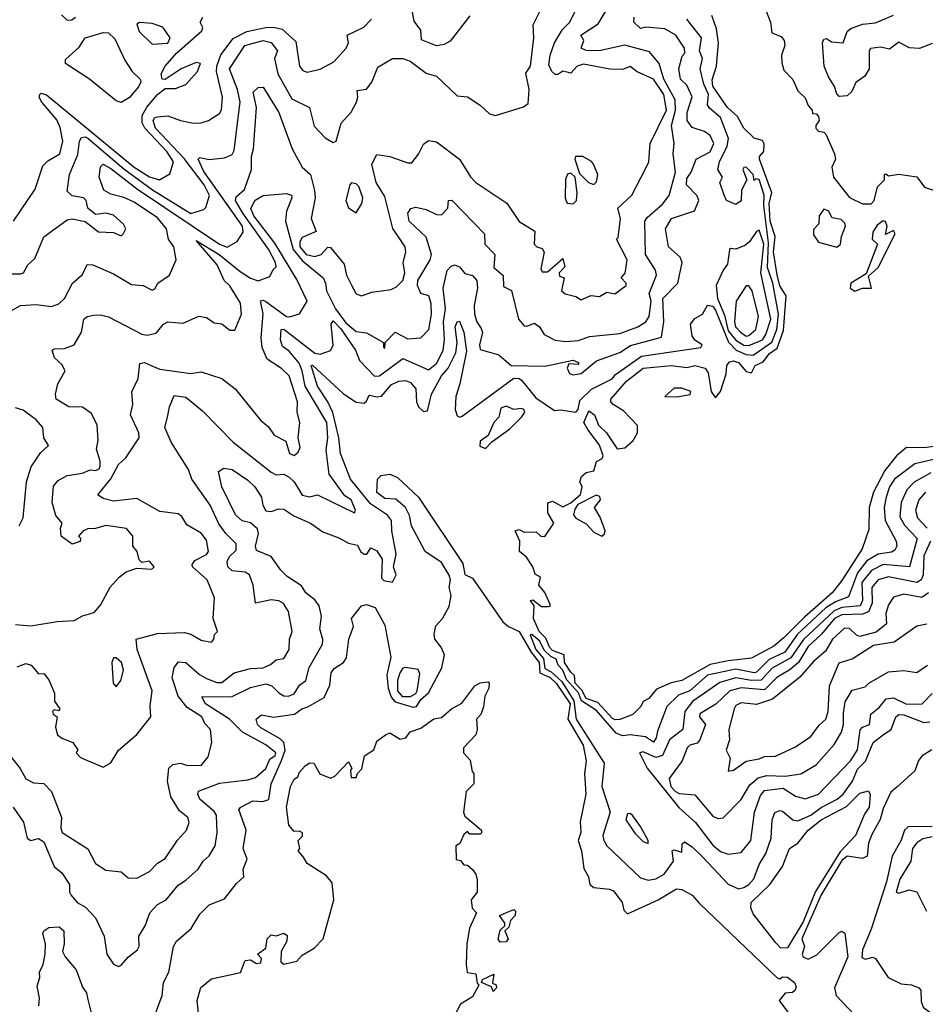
# Model space of a CAD drawing. Extents: x 1995148 to 2088947, y 769131 to 906009.
# Tile 94 of 256: x 2019462 to 2022968, y 799921 to 803735. Entities that reach past the tile are written whole.
import ezdxf

# ---------------------------------------------------------------- set-up
doc = ezdxf.new("R2010")
doc.units = 0

msp = doc.modelspace()

# ---------------------------------------------------------------- linework, layer by layer
at = {"layer": '0CON05XD'}
for points in [[(2019405.5, 802594.5), (2019465, 802627.5), (2019525, 802631.8), (2019585, 802624.1), (2019613.1, 802635), (2019635.6, 802655), (2019665.8, 802715), (2019705, 802747.5), (2019723.6, 802786.4), (2019745, 802786), (2019825, 802750.6), (2019895, 802708.9), (2019940, 802705), (2019975, 802687.5), (2019985, 802692.5), (2019996.2, 802715), (2020041.2, 802745), (2020067.5, 802805), (2020058.1, 802855), (2020037.3, 802885), (2020030, 802925), (2019995, 802967.1), (2019905, 803028.3), (2019865, 803046.8), (2019815, 803059.1), (2019788.1, 803075), (2019768.9, 803125), (2019774.6, 803165.4), (2019785, 803175.4), (2019815, 803159.2), (2019918.4, 803078.4), (2020235, 802865.4), (2020265, 802854.4), (2020304.4, 802875.6), (2020327.4, 802912.6), (2020323.8, 802935), (2020175, 803147.5), (2020152.9, 803195), (2020159.3, 803200.7), (2020195, 803192.9), (2020255, 803200.6), (2020285, 803212.9), (2020291.7, 803228.3), (2020309.4, 803365), (2020315.6, 803415.6), (2020304.7, 803465), (2020274.1, 803545), (2020333.2, 803635), (2020405, 803654.7), (2020435, 803646.5), (2020460, 803615), (2020448.7, 803585), (2020461.8, 803525), (2020515, 803428.6), (2020584, 803395), (2020602.5, 803322.5), (2020645, 803278), (2020675, 803260), (2020686.7, 803265), (2020705.8, 803334.2), (2020745, 803376.7), (2020765.6, 803415), (2020771.4, 803435), (2020768.8, 803461.2), (2020804.4, 803465.6), (2020825, 803492.5), (2020848.7, 803551.3), (2020905, 803584.2), (2020945, 803584.4), (2020974, 803575), (2021035, 803527.5), (2021075, 803516.2), (2021155, 803440), (2021195.8, 803435.8), (2021244.2, 803404.2), (2021280.5, 803370.5), (2021303.4, 803363.4), (2021412.9, 803397.1), (2021430, 803410), (2021434.2, 803465), (2021421.9, 803528.1), (2021439.4, 803555), (2021452.5, 803665), (2021450, 803715), (2021490, 803795)], [(2019445, 801392), (2019505, 801387.5), (2019606.4, 801403.6), (2019672.3, 801407.7), (2019705, 801426.2), (2019750.7, 801439.3), (2019775, 801467.5), (2019812.7, 801537.3), (2019846.7, 801575), (2019874.3, 801595.7), (2019915, 801610), (2019973, 801607), (2019982.5, 801615), (2019965, 801638), (2019935, 801632.5), (2019925, 801642.5), (2019916.2, 801675), (2019900, 801695), (2019900, 801735), (2019875, 801763.8), (2019795, 801776.2), (2019755, 801764), (2019725, 801763.3), (2019707.5, 801755), (2019690, 801735), (2019697, 801727), (2019696.4, 801713.6), (2019665, 801703.3), (2019622.5, 801735), (2019620, 801765), (2019626, 801785), (2019602, 801815), (2019587.5, 801865), (2019592.2, 801927.8), (2019610.2, 801949.8), (2019645, 801970), (2019705, 801978.2), (2019735, 801991.1), (2019755, 801988.9), (2019770, 801995), (2019774, 802005), (2019773.8, 802025), (2019758.8, 802071.2), (2019765.9, 802105.9), (2019761.4, 802165), (2019739.6, 802209.6), (2019705, 802234.5), (2019652.5, 802235), (2019603.3, 802265), (2019600, 802285), (2019610, 802325), (2019637.5, 802375), (2019625, 802398.8), (2019596.2, 802425), (2019587.5, 802455), (2019595, 802460), (2019635, 802460.8), (2019672.5, 802475), (2019701.2, 802525), (2019710, 802575), (2019722.5, 802585), (2019749.1, 802590.9), (2019775, 802591.9), (2019805, 802584.3), (2019935, 802517.5), (2019955, 802512.5), (2019989.7, 802520.3), (2020018.8, 802555), (2020035, 802564.2), (2020095, 802559.5), (2020155, 802586.9), (2020185, 802581.9), (2020215, 802560.6), (2020245, 802556.7), (2020275, 802532), (2020295, 802532), (2020320.6, 802595), (2020316.6, 802636.6), (2020275, 802703.8), (2020254, 802725), (2020225.7, 802785.8), (2020145, 802880), (2020233.8, 802825), (2020315, 802759.7), (2020355, 802733.8), (2020385, 802723.3), (2020430.3, 802739.7), (2020443.1, 802766.9), (2020455, 802777.5), (2020452.7, 802795), (2020425.6, 802845.6), (2020325.5, 802985), (2020297.5, 803035), (2020300.5, 803049.5), (2020332.1, 803077.9), (2020359.7, 803155), (2020359.1, 803205), (2020367.5, 803235), (2020378.2, 803395), (2020365.8, 803455), (2020385, 803472.5), (2020405, 803473.8), (2020465.7, 803375.7), (2020516.5, 803235), (2020555, 803164), (2020587.5, 803135), (2020602.9, 803072.9), (2020605.5, 803045), (2020590, 802965), (2020610, 802915), (2020555, 802890.9), (2020546.1, 802875), (2020546.6, 802855), (2020571.1, 802825), (2020605, 802817.2), (2020629.1, 802825), (2020655, 802854.2), (2020665, 802852), (2020718.3, 802788.3), (2020727.5, 802745), (2020746.4, 802706.4), (2020765, 802673.3), (2020785, 802666), (2020825, 802679.2), (2020900.5, 802689.5), (2020920.3, 802699.7), (2020945.5, 802725), (2020952.5, 802755), (2020945.8, 802795), (2020956.2, 802835), (2020953.8, 802855), (2020906.7, 802926.7), (2020875, 803050.8), (2020842.3, 803105), (2020824.5, 803175.5), (2020845, 803212.5), (2020895, 803204.6), (2020965, 803180), (2020980, 803180), (2021006.2, 803213.8), (2021025, 803253.3), (2021045, 803267.1), (2021075, 803262.5), (2021165, 803194.2), (2021206.7, 803126.7), (2021228, 803105), (2021348, 803025), (2021395, 802953.1), (2021455.6, 802915.6), (2021454, 802865), (2021463.3, 802855), (2021485, 802848.6), (2021491.8, 802835), (2021480, 802770), (2021485, 802758), (2021505, 802758.8), (2021565, 802810), (2021571.7, 802778.3), (2021550, 802755), (2021551.7, 802741.7), (2021570, 802735), (2021560, 802685), (2021573, 802673), (2021615, 802662.5), (2021635, 802650), (2021673.6, 802666.4), (2021707, 802663), (2021735, 802680), (2021766.4, 802673.6), (2021810, 802705), (2021810, 802715), (2021790, 802735), (2021806.4, 802753.6), (2021814.2, 802805), (2021772.5, 802885), (2021778.3, 802891.7), (2021787.3, 802965), (2021777.8, 803005), (2021832, 803055), (2021885, 803157.5), (2021897.1, 803185), (2021903.1, 803255), (2021965.8, 803385), (2021955.2, 803445), (2021915.2, 803505), (2021852.6, 803532.6), (2021825, 803554.3), (2021795, 803541.9), (2021746.8, 803543.2), (2021645, 803562.9), (2021620, 803555), (2021595, 803528.1), (2021565, 803536.2), (2021545, 803522.9), (2021535, 803523.3), (2021521.4, 803535), (2021510, 803560), (2021515, 803597.5), (2021531.8, 803645), (2021562.7, 803697.3), (2021591.8, 803725), (2021640, 803825)], [(2020099.4, 801360.6), (2020125, 801354.2), (2020165, 801331.2), (2020205, 801323.8), (2020213.8, 801335), (2020216.4, 801353.6), (2020227.5, 801365), (2020210.6, 801415), (2020215.6, 801495), (2020187.1, 801565), (2020131.1, 801615), (2020130, 801625), (2020139.5, 801640.5), (2020185, 801663.5), (2020192.2, 801675), (2020185, 801718.6), (2020165, 801745.8), (2020108.8, 801778.8), (2020090, 801810), (2020075, 801821.5), (2020005, 801830), (2019915, 801880.8), (2019825, 801870.6), (2019785, 801880.9), (2019763.8, 801895), (2019815, 801956.2), (2019845, 802011.5), (2019872.6, 802037.4), (2019924.6, 802115), (2019922.5, 802135), (2019891.4, 802205), (2019900, 802245), (2019896.2, 802293.8), (2019920, 802345), (2019927, 802403), (2019945, 802407.1), (2019973.9, 802393.9), (2020005, 802381.1), (2020125, 802364.4), (2020165, 802371.4), (2020245, 802345.8), (2020295.7, 802305), (2020393.6, 802183.6), (2020425, 802158.1), (2020447.5, 802125), (2020492.1, 802102.1), (2020506.4, 802055), (2020525, 802046.4), (2020540.1, 802059.9), (2020547.8, 802077.8), (2020540, 802115), (2020545.8, 802175), (2020536.7, 802215), (2020537.5, 802255), (2020504.5, 802355), (2020475, 802384.5), (2020420.3, 802420.3), (2020400, 802465), (2020397, 802503), (2020404.1, 802595.9), (2020394, 802646), (2020405, 802649.1), (2020415, 802643.6), (2020495, 802585.6), (2020506.6, 802583.4), (2020545, 802596), (2020574.2, 802645), (2020535, 802728.1), (2020449.3, 802869.3), (2020368.4, 802975), (2020356.6, 803003.4), (2020373.8, 803036.2), (2020405, 803054.2), (2020495, 803061.8), (2020514, 803055), (2020515.5, 803045.5), (2020495, 802993.8), (2020491.4, 802955), (2020520.1, 802845), (2020555, 802802.2), (2020637.3, 802735), (2020646.2, 802715), (2020649.3, 802685), (2020684.4, 802615), (2020725, 802561.2), (2020755, 802534.4), (2020765, 802527.8), (2020805, 802521.9), (2020870, 802485), (2020870, 802465), (2020875, 802462.5), (2020876.2, 802485), (2020915, 802524.4), (2020965, 802498.2), (2021015, 802502.5), (2021045.6, 802535), (2021056.7, 802595), (2021054.6, 802635), (2021045.4, 802665.4), (2021014.4, 802674.4), (2021002.5, 802705), (2021003.5, 802725), (2021051.6, 802805), (2021056, 802825), (2021035, 802892.1), (2020970, 802955), (2020964.3, 802985.7), (2020976.2, 803003.8), (2020995, 803008.8), (2021035, 802999.4), (2021075, 802980.8), (2021095, 802979.1), (2021119.5, 803005), (2021122.5, 803035), (2021135, 803036), (2021261.9, 802905), (2021262.5, 802865), (2021300.9, 802825), (2021297.1, 802775), (2021334.2, 802744.2), (2021335, 802701.2), (2021365.9, 802685.9), (2021392.9, 802575), (2021415, 802549.2), (2021425, 802547.5), (2021455, 802560), (2021474.4, 802545), (2021492, 802515), (2021535, 802493.3), (2021575, 802489.1), (2021625, 802491.8), (2021667.9, 802507.9), (2021785, 802520), (2021855.4, 802545), (2021885.4, 802564.6), (2021898.7, 802585), (2021907, 802645), (2021899.1, 802675), (2021926.6, 802745), (2021923.1, 802765), (2021884.6, 802825), (2021882.7, 802955), (2021891.2, 802968.8), (2021950.1, 803019.9), (2021976.1, 803053.9), (2022000.3, 803145), (2021992.3, 803215), (2021996.2, 803255), (2021984.8, 803325), (2022001.3, 803385), (2021999.8, 803425), (2021955.2, 803505), (2021938, 803565), (2021900.5, 803610.5), (2021805, 803637.1), (2021705, 803614.7), (2021655, 803615.7), (2021636.2, 803625), (2021646, 803655), (2021634.4, 803675), (2021700.8, 803719.2), (2021749.9, 803800.1)], [(2019623.6, 803753.6), (2019645, 803733.3), (2019664, 803734), (2019678, 803745)], [(2021205, 803750), (2021128.1, 803651.9), (2021105, 803638.9), (2021075, 803634.4), (2021017.3, 803657.3), (2021014.3, 803695), (2020989.6, 803729.6), (2020978.7, 803785)], [(2021767.3, 801022.7), (2021755, 801029.2), (2021700.6, 801090.6), (2021654.6, 801105), (2021638.3, 801138.3), (2021611.7, 801165), (2021610.2, 801195), (2021595, 801207.2), (2021570.5, 801245), (2021569.7, 801275), (2021525, 801291.5), (2021513, 801305), (2021499.4, 801339.4), (2021473.5, 801365), (2021451, 801415), (2021454.1, 801464.1), (2021440, 801485), (2021448.3, 801488.3), (2021482.3, 801462.3), (2021508.3, 801461.7), (2021515, 801463.3), (2021515, 801470), (2021495, 801516), (2021472, 801545), (2021478, 801575), (2021457.7, 801587.7), (2021448.6, 801615), (2021423.3, 801653.3), (2021396.7, 801675), (2021397.5, 801715), (2021380, 801755), (2021395, 801760), (2021415, 801750), (2021461.7, 801751.7), (2021480, 801735), (2021495, 801733.3), (2021530, 801785), (2021506.2, 801825), (2021507, 801863), (2021525, 801870), (2021565, 801847.5), (2021596.2, 801863.8), (2021633.6, 801896.4), (2021640, 801925), (2021630, 801945), (2021636.7, 801965), (2021655, 801981.2), (2021685, 801987.5), (2021695, 802023.3), (2021716.7, 802035), (2021721.2, 802045), (2021706.8, 802086.8), (2021662, 802148), (2021646, 802175), (2021665, 802220), (2021687.5, 802205), (2021703.3, 802165), (2021734.1, 802134.1), (2021775, 802072.5), (2021805, 802077.1), (2021836.9, 802105), (2021854, 802135), (2021853.6, 802163.6), (2021799.5, 802219.5), (2021760, 802245), (2021750, 802255), (2021750, 802265), (2021811.1, 802335), (2021875.7, 802385.7), (2021985, 802395.6), (2022045, 802388), (2022075, 802395.6), (2022115, 802385.8), (2022127.6, 802367.6), (2022138.6, 802295), (2022155, 802270), (2022175.3, 802294.7), (2022196.6, 802363.4), (2022199.2, 802395), (2022210.2, 802409.8), (2022225, 802413.5), (2022245, 802406.7), (2022275, 802372), (2022295, 802367.5), (2022309.5, 802395), (2022339.7, 802410.3), (2022365, 802441.5), (2022395, 802463.3), (2022418.8, 802531.2), (2022428.8, 802665), (2022404.5, 802704.5), (2022393.8, 802746.2), (2022380, 802835), (2022386, 802895), (2022366.7, 802955), (2022363.7, 803025), (2022373.2, 803065), (2022326.1, 803195), (2022326.5, 803205), (2022343.2, 803225), (2022344.6, 803254.6), (2022337.3, 803267.3), (2022305, 803275.8), (2022265.7, 803315), (2022240.7, 803360.7), (2022201.5, 803395), (2022145, 803478.1), (2022142.5, 803502.5), (2022159.2, 803555), (2022167.1, 803645), (2022160, 803700), (2022141.7, 803751.7)], [(2022348.8, 803775), (2022368.8, 803725), (2022373.8, 803683.8), (2022410.2, 803670.2), (2022420.9, 803655), (2022423.9, 803635), (2022411.8, 803598.3), (2022412.3, 803567.7), (2022420, 803540), (2022455, 803504), (2022475, 803459.2), (2022502.9, 803432.9), (2022515, 803402.5), (2022530, 803385), (2022531.7, 803371.7), (2022545, 803370), (2022555, 803360), (2022556.7, 803345), (2022544.2, 803325.8), (2022544.3, 803315), (2022555, 803302.9), (2022575, 803300), (2022582.3, 803292.3), (2022616.7, 803215), (2022620, 803195), (2022606.2, 803163.8), (2022612.5, 803125), (2022675, 803046.7), (2022725, 803022), (2022758.3, 803021.7), (2022770, 803035), (2022782.3, 803087.7), (2022810, 803115), (2022810, 803135), (2022815, 803137.5), (2022825, 803130), (2022865, 803136.7), (2022935, 803126.7), (2022965, 803085.8), (2023015, 803070)], [(2022995, 803643.3), (2022945, 803623.8), (2022905, 803626.2), (2022865, 803647.5), (2022829.3, 803620.7), (2022795, 803629.2), (2022756.2, 803623.8), (2022750, 803615), (2022750, 803545), (2022733.9, 803516.1), (2022698.8, 803491.2), (2022683.6, 803456.4), (2022665, 803440), (2022635, 803437.5), (2022625, 803447.5), (2022615.9, 803475.9), (2022593.2, 803513.2), (2022576.7, 803555), (2022570, 803645), (2022575, 803660), (2022585, 803662.5), (2022605, 803648.8), (2022650, 803645), (2022665, 803690), (2022679.3, 803700.7), (2022725, 803717.5), (2022775, 803722.5), (2022845, 803753.3)], [(2019405, 802750.5), (2019465, 802750), (2019477.1, 802755), (2019493.1, 802785), (2019520.6, 802809.4), (2019555.4, 802894.6), (2019645, 802960), (2019665, 802964.3), (2019715, 802953.1), (2019766.7, 802913.3), (2019825, 802911.2), (2019855, 802897.5), (2019863.6, 802906.4), (2019872.5, 802925), (2019863.3, 802943.3), (2019825, 802977.5), (2019795, 802985.6), (2019755, 802980), (2019726.2, 803005), (2019718.8, 803035), (2019708.9, 803045), (2019665, 803053.1), (2019645, 803070.8), (2019654.7, 803135), (2019686.5, 803213.5), (2019693.2, 803265), (2019700.8, 803279.2), (2019715, 803281.4), (2019725, 803276), (2019865, 803157.4), (2019976.4, 803076.4), (2020125, 802983.8), (2020175, 803000), (2020181.9, 803008.1), (2020196.5, 803053.5), (2020175.6, 803095), (2020098, 803198), (2019988, 803315), (2019978.6, 803345), (2019985, 803355.8), (2019995, 803359.2), (2020035, 803363.1), (2020085, 803344.2), (2020134.2, 803334.2), (2020165, 803335.8), (2020192.5, 803345), (2020235, 803371.5), (2020243.7, 803386.3), (2020247.5, 803435), (2020224.4, 803534.4), (2020225.2, 803555), (2020241, 803599), (2020287.9, 803662.1), (2020340.7, 803689.3), (2020415, 803704.4), (2020445, 803706.2), (2020478.5, 803698.5), (2020530.5, 803650.5), (2020545.7, 803555.7), (2020557.7, 803537.7), (2020575, 803532.5), (2020625, 803544), (2020678.3, 803571.7), (2020725.4, 803624.6), (2020734.2, 803645), (2020730, 803675), (2020794.3, 803705.7), (2020823.3, 803736.7)], [(2019437.1, 800685), (2019476.5, 800626.5), (2019490.8, 800565), (2019505, 800556), (2019535, 800563.8), (2019555, 800550), (2019595.4, 800455), (2019625, 800430), (2019654.3, 800385), (2019654.4, 800355), (2019660, 800345), (2019684.2, 800315), (2019717.1, 800297.1), (2019755, 800256.2), (2019789.1, 800185), (2019799.2, 800115), (2019825, 800076.7), (2019845, 800067.5), (2019855, 800072.5), (2019883.3, 800105), (2019918.5, 800131.5), (2019924.5, 800145), (2019922.9, 800185), (2019948.1, 800225), (2019965.5, 800275), (2019995, 800307.5), (2020029.2, 800325), (2020075, 800382.5), (2020105, 800401.4), (2020152.5, 800445), (2020172, 800475), (2020195, 800496), (2020218.5, 800535), (2020226.7, 800585), (2020223.3, 800653.3), (2020215, 800667.5), (2020159.1, 800715), (2020151.1, 800735), (2020153.8, 800746.2), (2020235, 800777.5), (2020345, 800790.6), (2020375, 800799.5), (2020415, 800834.6), (2020429.9, 800870.1), (2020450.3, 800885), (2020452.9, 800895), (2020415, 800925.8), (2020325, 800974.6), (2020274.6, 801025), (2020180.6, 801085), (2020167.5, 801112.5), (2020285, 801113.3), (2020355, 801147.7), (2020415, 801161.8), (2020437.5, 801155), (2020465, 801126.9), (2020485, 801115.6), (2020502.5, 801115), (2020523.9, 801123.9), (2020545, 801156.9), (2020569.2, 801175), (2020582.7, 801225), (2020634.5, 801315.5), (2020635.6, 801334.4), (2020623.8, 801375), (2020630.9, 801425), (2020620.7, 801465), (2020605, 801487.8), (2020569.4, 801515), (2020552.4, 801542.4), (2020497.8, 801577.8), (2020472.4, 801602.4), (2020435.6, 801655.6), (2020378.6, 801678.6), (2020374.4, 801695.6), (2020386.4, 801745), (2020383.1, 801763.1), (2020355.8, 801785.8), (2020323.3, 801793.3), (2020297, 801817), (2020244.1, 801925.9), (2020232, 801985), (2020252.5, 801997.5), (2020285, 801992), (2020345, 801951.4), (2020371.9, 801925), (2020397.5, 801885), (2020402.5, 801855), (2020415, 801832.5), (2020435, 801830), (2020465, 801840), (2020485, 801838.6), (2020522.6, 801812.6), (2020587.1, 801785), (2020635, 801751.8), (2020697.3, 801727.3), (2020735, 801707.5), (2020769.7, 801699.7), (2020781.9, 801675), (2020795, 801664.4), (2020806.2, 801665), (2020820.7, 801689.3), (2020845, 801677.1), (2020864.6, 801645), (2020862, 801572), (2020872.1, 801562.1), (2020905, 801556.2), (2020919.5, 801585), (2020908.5, 801615), (2020919.1, 801665), (2020902.3, 801755), (2020900.9, 801795), (2020885.9, 801815.9), (2020819.8, 801859.8), (2020742.9, 801955), (2020703.8, 802055), (2020697.5, 802115), (2020673.9, 802213.9), (2020655.4, 802255.4), (2020614.3, 802315), (2020590, 802395), (2020595, 802396.2), (2020715, 802285.4), (2020765, 802253.8), (2020795, 802250), (2020805, 802257.5), (2020815, 802280), (2020846.1, 802273.9), (2020863, 802277), (2020901.7, 802321.7), (2020930, 802335), (2020955, 802336.9), (2020975, 802330), (2020995.5, 802305), (2020998.5, 802255), (2021006, 802236), (2021025, 802217.8), (2021040.4, 802219.6), (2021056.2, 802285), (2021095.4, 802355), (2021120.3, 802385), (2021150, 802445), (2021155.4, 802484.6), (2021148.2, 802545), (2021155, 802564.3), (2021165, 802567.3), (2021180.9, 802525), (2021191.3, 802451.3), (2021165.9, 802325), (2021150, 802275), (2021147.4, 802225), (2021155, 802200), (2021165, 802195.6), (2021175, 802199.4), (2021375, 802346.1), (2021395, 802345.3), (2021405, 802338.5), (2021460, 802270), (2021531.7, 802221.7), (2021555, 802223.8), (2021615, 802214.2), (2021624.5, 802225), (2021630.1, 802259.9), (2021675, 802304.2), (2021755, 802344.4), (2021768.8, 802361.2), (2021868.9, 802431.1), (2022098.8, 802465), (2022104.2, 802475), (2022075, 802493.5), (2022065, 802510), (2022058.6, 802555), (2022075, 802577.5), (2022105, 802594.2), (2022125, 802628.6), (2022145, 802625.4), (2022155, 802610.4), (2022205.5, 802485.5), (2022235.1, 802455.1), (2022275, 802437.6), (2022301.2, 802435), (2022374.1, 802485.9), (2022393.6, 802535), (2022399.2, 802595), (2022377.4, 802715), (2022357.1, 802775), (2022360.3, 802870.3), (2022342.7, 803015), (2022344.3, 803055.7), (2022325, 803115.6), (2022311.7, 803118.3), (2022305, 803112.5), (2022301.5, 803135), (2022275, 803163.6), (2022265, 803162.9), (2022261.3, 803155), (2022277.1, 803115), (2022256.7, 803075), (2022255, 803033.8), (2022235, 803018.8), (2022198.8, 803035), (2022189.2, 803055), (2022172.5, 803105), (2022182.5, 803125), (2022164.3, 803155), (2022171.2, 803185), (2022201.1, 803245), (2022205.4, 803275), (2022175, 803356.7), (2022132, 803392), (2022125.3, 803405), (2022128.4, 803445), (2022110.2, 803485), (2022095.8, 803545), (2022105.6, 803584.4), (2022094.1, 803615), (2022100.9, 803665), (2022045, 803737.8)], [(2019547.1, 803415), (2019537.1, 803435), (2019540, 803445), (2019545, 803450), (2019565, 803443.6), (2019905, 803163.5), (2019965, 803126.2), (2020002.5, 803115), (2020042.5, 803137.5), (2020056.9, 803185), (2020031.2, 803225), (2019946.8, 803315), (2019935.8, 803335), (2019936.6, 803363.4), (2019953.5, 803396.5), (2019995, 803445.5), (2020025, 803468), (2020065, 803468.6), (2020105, 803484), (2020150, 803535), (2020161.2, 803565), (2020145, 803569.4), (2020087.1, 803545), (2020025, 803503.8), (2020013.3, 803505), (2020009.2, 803525), (2020024.6, 803555), (2020068.4, 803605), (2020167.6, 803692.4), (2020170.6, 803705), (2020160.8, 803725), (2020171.4, 803745)], [(2019975, 803640), (2020035, 803644), (2020043.8, 803665), (2020016.5, 803706.5), (2019975, 803720), (2019926.1, 803723.9), (2019915, 803717.5), (2019925, 803688.8), (2019975, 803640)], [(2021249, 802539), (2021253.4, 802523.4), (2021242.2, 802475), (2021245, 802458), (2021316.8, 802436.8), (2021365, 802396), (2021495, 802392.5), (2021605, 802416.2), (2021625, 802407.5), (2021625, 802400), (2021588.3, 802401.7), (2021581.2, 802385), (2021590, 802365), (2021605, 802360), (2021635, 802364), (2021695, 802413.1), (2021785, 802446.5), (2021826.9, 802473.1), (2021946.7, 802505), (2021955.6, 802565), (2021952.3, 802655), (2022010, 802715), (2022026.9, 802795), (2022018.9, 802815), (2021974, 802855), (2021962.2, 802925), (2021985, 802965.5), (2022074.3, 802995), (2022091.5, 803035), (2022085, 803052.5), (2022043.8, 803095), (2022045, 803120), (2022061.5, 803145), (2022080.6, 803195), (2022135, 803223.5), (2022149.6, 803255), (2022135, 803286.9), (2022112.6, 803302.6), (2022065, 803317.5), (2022046.1, 803345), (2022046.2, 803376.2), (2022065.9, 803435.9), (2022045, 803480.9), (2022020, 803505), (2022014.1, 803545), (2022026.6, 803593.4), (2022036.4, 803605), (2022035.4, 803625), (2022002.5, 803675), (2021959.9, 803699.9), (2021885, 803706.2), (2021865, 803700.6), (2021840, 803725), (2021841.4, 803745)], [(2019855, 803414.8), (2019835, 803420.5), (2019732.6, 803505), (2019638.9, 803565), (2019639.1, 803580.9), (2019691.5, 803628.5), (2019715.2, 803664.8), (2019785, 803685.6), (2019805, 803684.4), (2019830.4, 803660.4), (2019868.8, 803578.8), (2019897.1, 803535), (2019928.1, 803505), (2019930.9, 803495), (2019921.6, 803475), (2019886.6, 803433.4), (2019855, 803414.8)], [(2019438, 802955), (2019521.2, 803078.8), (2019550.9, 803169.1), (2019571.2, 803188.8), (2019616.9, 803215), (2019628.5, 803265), (2019618.1, 803318.1), (2019605, 803347.1), (2019547.1, 803415)], [(2021685, 803096.2), (2021695, 803106.7), (2021700.5, 803135), (2021683.3, 803175), (2021675, 803186.2), (2021642.5, 803205), (2021614.2, 803205.8), (2021611.2, 803195), (2021629.3, 803139.3), (2021664.2, 803104.2), (2021685, 803096.2)], [(2021605, 803021.8), (2021617.3, 803035), (2021619.5, 803065), (2021612, 803125), (2021595, 803141.2), (2021583.2, 803136.8), (2021575, 803117.5), (2021573.8, 803043.8), (2021581.2, 803025), (2021605, 803021.8)], [(2020765, 802987.5), (2020786.6, 803023.4), (2020790.6, 803045), (2020775, 803088.8), (2020765, 803098.8), (2020747, 803103), (2020740, 803095), (2020724.2, 803035), (2020735, 803006.7), (2020765, 802987.5)], [(2022625, 802854), (2022640, 802865), (2022643.3, 802895), (2022658.8, 802935), (2022656.4, 802946.4), (2022641.7, 802961.7), (2022607, 802967), (2022592.5, 802995), (2022575, 803001.4), (2022557.5, 802975), (2022556.2, 802943.8), (2022535, 802922.5), (2022535, 802901.2), (2022555, 802873.2), (2022625, 802854)], [(2022695, 802684.1), (2022725, 802694.6), (2022760, 802695), (2022748.3, 802741.7), (2022785.4, 802775), (2022850.8, 802905), (2022845, 802918.8), (2022813.3, 802903.3), (2022820, 802935), (2022813.9, 802953.9), (2022804.3, 802955.7), (2022781.1, 802938.9), (2022765, 802912.5), (2022762, 802885), (2022782.5, 802865), (2022738.8, 802751.2), (2022679.6, 802715), (2022676.8, 802695), (2022695, 802684.1)], [(2022285, 802472.4), (2022337.9, 802495), (2022351, 802515), (2022370.5, 802575), (2022331, 802755), (2022342.5, 802865), (2022325, 802920), (2022314.3, 802915), (2022287.7, 802875), (2022269.7, 802860.3), (2022235, 802845.8), (2022215, 802849.4), (2022209.2, 802845), (2022202.1, 802787.9), (2022184.9, 802765.1), (2022157.7, 802705), (2022163, 802655), (2022190.4, 802590.4), (2022205, 802530.2), (2022235, 802493.5), (2022265, 802474.9), (2022285, 802472.4)], [(2019425, 800883.3), (2019463.8, 800833.8), (2019485, 800794.4), (2019515, 800779.2), (2019555, 800776.2), (2019585.3, 800745.3), (2019624.3, 800645), (2019621.5, 800605), (2019626.8, 800586.8), (2019725, 800523.3), (2019755, 800466.2), (2019795, 800440), (2019855, 800434), (2019881.4, 800411.4), (2019915, 800410), (2019965, 800435.8), (2019995, 800468), (2020025, 800486.2), (2020072.8, 800557.2), (2020108.1, 800595), (2020117.5, 800625), (2020112.9, 800645), (2020080.5, 800670.5), (2020047.3, 800725), (2020034.5, 800785), (2020038.6, 800835), (2020055, 800849.2), (2020085, 800854.4), (2020107.1, 800847.1), (2020165, 800845.6), (2020191.1, 800878.9), (2020205.8, 800935), (2020200.8, 800985), (2020179.1, 801009.1), (2020167.3, 801035), (2020110.7, 801070.7), (2020074.8, 801114.8), (2020052.1, 801185), (2020060.3, 801225), (2020077.1, 801247.1), (2020105.3, 801245.3), (2020158, 801198), (2020185, 801182.8), (2020225, 801167.3), (2020245, 801167.3), (2020292.5, 801205), (2020355, 801221.8), (2020405, 801223.9), (2020433.4, 801236.6), (2020455, 801255.6), (2020485, 801260.8), (2020504.5, 801295.5), (2020506.4, 801335), (2020516.2, 801365), (2020502.6, 801442.6), (2020483.6, 801473.6), (2020465, 801484.4), (2020435, 801487.3), (2020374.6, 801474.6), (2020366.2, 801545), (2020351.3, 801585), (2020335, 801595.3), (2020285, 801600.5), (2020267.1, 801615), (2020265, 801636.7), (2020274.4, 801655), (2020299.7, 801680.3), (2020300.2, 801705), (2020259.5, 801745), (2020232.3, 801782.3), (2020198.9, 801855), (2020128.2, 801955), (2020115, 801992.5), (2020048.8, 802098.8), (2020024.2, 802155.8), (2020034.2, 802195.8), (2020042, 802235), (2020060.5, 802279.5), (2020105, 802272.9), (2020169.9, 802219.9), (2020288.5, 802098.5), (2020435, 801981.9), (2020455, 801972.5), (2020485, 801974.2), (2020505, 801963.1), (2020524.7, 801944.7), (2020555, 801893.6), (2020585, 801886.7), (2020615, 801894.2), (2020757.5, 801825), (2020762, 801835), (2020745.7, 801875), (2020720, 801890), (2020660, 801975), (2020647.9, 802067.9), (2020654.2, 802115), (2020650.7, 802175), (2020566.6, 802315), (2020555.2, 802375), (2020543.2, 802405), (2020505, 802450.7), (2020478.8, 802468.8), (2020471.3, 802495), (2020474.5, 802535), (2020485, 802536.2), (2020605, 802443.8), (2020625, 802438.8), (2020665, 802454), (2020675, 802472.5), (2020668.2, 802555), (2020675, 802568.5), (2020705, 802537.1), (2020761.5, 802455), (2020776.9, 802415), (2020835, 802354.3), (2020855, 802355.9), (2020945, 802422.5), (2021045, 802378.5), (2021076.6, 802405), (2021101.1, 802455), (2021106.2, 802495), (2021102.8, 802565), (2021110.2, 802615), (2021101.4, 802695), (2021117, 802763), (2021130.6, 802779.4), (2021145, 802785.3), (2021165, 802777.3), (2021185, 802751.5), (2021215, 802744.4), (2021231.2, 802725), (2021234.7, 802695.3), (2021221.9, 802628.1), (2021222.7, 802595), (2021232.1, 802565), (2021249, 802539)], [(2022275, 802509.4), (2022285, 802511.1), (2022312, 802535), (2022322.2, 802585), (2022297.5, 802685), (2022285, 802703.8), (2022275, 802704), (2022235.8, 802645), (2022229.1, 802565), (2022233.4, 802545), (2022251.8, 802525), (2022275, 802509.4)], [(2022005, 802273.8), (2022057, 802283), (2022060, 802295), (2022025, 802307.5), (2021995, 802307.5), (2021960, 802275), (2022005, 802273.8)], [(2019459.2, 801775), (2019475.5, 801805), (2019488.1, 801945), (2019506.6, 802003.4), (2019543, 802057), (2019573.3, 802085), (2019555.9, 802115.9), (2019551.2, 802155), (2019526, 802185), (2019475, 802222), (2019445, 802231.2)], [(2021265, 802073.8), (2021289.7, 802100.3), (2021359.7, 802150.3), (2021404.2, 802195), (2021417.5, 802215), (2021413.3, 802225), (2021405, 802229.2), (2021374.5, 802224.5), (2021345, 802238), (2021325, 802230), (2021316.2, 802195), (2021297.5, 802175), (2021275.7, 802124.3), (2021245, 802102.5), (2021243.3, 802083.3), (2021265, 802073.8)], [(2023035, 802087.1), (2022965, 802076.7), (2022895, 802077.8), (2022856.2, 802045), (2022810.9, 801989.1), (2022767.4, 801905), (2022750.8, 801845), (2022749.3, 801760.7), (2022722.9, 801685), (2022645, 801562.7), (2022607.2, 801515), (2022499.7, 801420.3), (2022421.7, 801341.7), (2022381.3, 801308.7), (2022295, 801261.6), (2022205, 801251.7), (2022135, 801236.7), (2022025, 801175.3), (2021984.2, 801165.8), (2021927.8, 801142.2), (2021897.5, 801105), (2021875.8, 801094.2), (2021866.2, 801075), (2021835, 801044), (2021785, 801024.6), (2021767.3, 801022.7)], [(2023055, 802044.8), (2022927.5, 802015), (2022848.8, 801955), (2022829.3, 801925), (2022815.9, 801885), (2022808.4, 801845), (2022812.2, 801795), (2022855.5, 801715), (2022857.3, 801695), (2022849.8, 801680.2), (2022837.1, 801672.9), (2022785, 801664.8), (2022741.6, 801638.4), (2022705, 801592.3), (2022671.1, 801498.9), (2022620.3, 801479.7), (2022583.1, 801456.9), (2022473, 801355), (2022424.3, 801285), (2022363.3, 801256.7), (2022315, 801208.1), (2022305, 801205.3), (2022235, 801218.6), (2022125.3, 801195.3), (2022056.8, 801135), (2022012, 801118), (2021967.5, 801075), (2021930.6, 800979.4), (2021926.4, 800953.6), (2021915, 800935.7), (2021885, 800956.7), (2021825, 800964.7), (2021795, 800960.9), (2021770.8, 800970.8), (2021695, 801058.7), (2021636.4, 801096.4), (2021625, 801127.1), (2021578.5, 801178.5), (2021565.1, 801215), (2021546.6, 801235), (2021538.3, 801258.3), (2021517.7, 801267.7), (2021492.5, 801292.5), (2021475, 801328), (2021445, 801354), (2021438.3, 801351.7), (2021460.7, 801295), (2021490.3, 801260.3), (2021495, 801221.5), (2021519.1, 801209.1), (2021560.8, 801170.8), (2021607, 801097), (2021616.4, 801025), (2021724.8, 800855), (2021715.3, 800765), (2021748, 800665), (2021720, 800575), (2021722.7, 800555), (2021734.4, 800535), (2021865, 800411.4), (2021895, 800401.1), (2021925, 800407.5), (2021956.4, 800425), (2021992.5, 800475), (2021987.5, 800515), (2021995, 800518.8), (2022025, 800510), (2022027, 800543), (2022035, 800550), (2022065, 800530.6), (2022105, 800492.7), (2022205, 800385.8), (2022245, 800368.2), (2022265, 800372.7), (2022285, 800384.5), (2022303.5, 800406.5), (2022325, 800462), (2022350, 800505), (2022371.2, 800565), (2022374.5, 800635), (2022385, 800663.3), (2022405, 800671.2), (2022415, 800668.8), (2022455, 800636), (2022475, 800632.2), (2022525, 800654), (2022565, 800683.7), (2022626.6, 800715), (2022649.3, 800735), (2022686.2, 800785), (2022705, 800831.2), (2022736.8, 800863.2), (2022766.5, 800935), (2022806.6, 800966.6), (2022835.2, 800984.8), (2022853.2, 801035), (2022865, 801043.1), (2022885, 801042.4), (2022962.8, 801012.8), (2022986, 801015)], [(2019987.5, 799885), (2020013.3, 799955), (2020018, 800005), (2020039.1, 800045), (2020056.9, 800145), (2020069.2, 800165), (2020126.2, 800215), (2020159.7, 800270.3), (2020195, 800306.2), (2020255, 800328.8), (2020300.7, 800389.3), (2020330, 800415), (2020327.5, 800445), (2020342.5, 800482.5), (2020327.5, 800525), (2020338.5, 800595), (2020310, 800675), (2020318.6, 800685), (2020365, 800708.8), (2020403.3, 800706.7), (2020425.9, 800714.1), (2020435.7, 800775), (2020475, 800865.4), (2020489.8, 800905), (2020484, 800935), (2020469.9, 800949.9), (2020395, 800991.4), (2020382.2, 801005), (2020377.5, 801025), (2020397.5, 801042.5), (2020445, 801033.5), (2020525.2, 801044.8), (2020554, 801066), (2020576.9, 801073.1), (2020640, 801110), (2020662.6, 801157.4), (2020667.1, 801205), (2020678.9, 801221.1), (2020715, 801245.6), (2020727.1, 801262.9), (2020735.7, 801335), (2020754.2, 801385), (2020746.7, 801415), (2020785.4, 801464.6), (2020805, 801469.6), (2020838.2, 801458.2), (2020875, 801390), (2020898.5, 801265), (2020883.3, 801196.7), (2020887.8, 801145), (2020900.3, 801110.3), (2020915, 801092.4), (2020985, 801071.6), (2020998.5, 801075), (2021015, 801101.7), (2021045, 801127.5), (2021096.3, 801223.7), (2021106.4, 801275), (2021093.9, 801303.9), (2021069.2, 801335), (2021066.4, 801355), (2021073.4, 801386.6), (2021098.8, 801415), (2021125, 801462.5), (2021132.9, 801505), (2021124.4, 801535), (2021129.4, 801565), (2021125, 801583.8), (2021095, 801632.4), (2021031.3, 801675), (2020979.3, 801775), (2020970.9, 801815), (2020955.6, 801845.6), (2020918.2, 801878.3), (2020875, 801880), (2020845, 801904), (2020846.7, 801955), (2020860.9, 801969.1), (2020895, 801974.2), (2020925, 801962), (2021005.5, 801885.5), (2021178, 801628), (2021185.3, 801585.3), (2021215, 801571.9), (2021332.7, 801402.7), (2021354.6, 801385), (2021395.2, 801365.2), (2021441.6, 801285), (2021473.4, 801245), (2021475.8, 801205), (2021515, 801187.4), (2021539.2, 801165), (2021593.1, 801085), (2021583.7, 801025), (2021642.9, 800925), (2021654.6, 800864.6), (2021649.1, 800815), (2021653.1, 800735), (2021631.9, 800628.1), (2021633.8, 800586.2), (2021623.8, 800555), (2021636.8, 800515), (2021646.3, 800446.3), (2021664.3, 800415), (2021668.8, 800385), (2021685, 800373.8), (2021745, 800367.5), (2021760.3, 800360.3), (2021794.3, 800315), (2021801.4, 800285), (2021815, 800270.8), (2021934.2, 800325.8), (2022005, 800368.6), (2022025, 800365.8), (2022065, 800343.8), (2022092.1, 800312.1), (2022395, 800024), (2022405, 800020), (2022415, 800026.7), (2022435, 800026), (2022461.9, 800005), (2022467.9, 799987.9), (2022464.6, 799975.4), (2022453.6, 799966.4), (2022425, 799964.2), (2022402, 799935), (2022446.7, 799875)], [(2022989.8, 801980.2), (2022925, 801943.3), (2022896.3, 801913.7), (2022874.8, 801865.2), (2022869.9, 801809.9), (2022886.8, 801776.8), (2022936.5, 801725), (2022906.7, 801615), (2022805, 801624.7), (2022759.1, 801600.9), (2022722.8, 801555), (2022724.8, 801485), (2022715.4, 801465), (2022645, 801457.5), (2022614.6, 801445.4), (2022495.8, 801334.2), (2022447, 801263), (2022375, 801223), (2022332.9, 801177.1), (2022294.6, 801174.6), (2022235, 801185.2), (2022172, 801168), (2022066.1, 801093.9), (2022037.1, 801055), (2022029.2, 800985), (2021977.7, 800945), (2021950.8, 800885), (2021925, 800876.9), (2021875, 800898.5), (2021861.4, 800895), (2021890.5, 800835), (2022013.2, 800683.2), (2022078.2, 800625), (2022145, 800537.5), (2022175, 800512.2), (2022205, 800502.9), (2022255, 800508.8), (2022292.2, 800555), (2022307.2, 800665), (2022330, 800730), (2022345, 800749.1), (2022418.2, 800758.2), (2022465, 800727.7), (2022503.4, 800716.6), (2022554.5, 800735.5), (2022679.2, 800865), (2022705, 800906), (2022715.7, 800984.2), (2022725, 800994.5), (2022751.5, 801005), (2022756.9, 801045), (2022788.9, 801071.1), (2022815.8, 801104.2), (2022845, 801108.7), (2022895, 801084.1), (2022956.2, 801085), (2022994.3, 801125)], [(2021715, 801734.4), (2021726.2, 801743.8), (2021728.1, 801755), (2021708.6, 801808.6), (2021687.5, 801845), (2021710, 801875), (2021707.5, 801887.5), (2021693.6, 801893.6), (2021623.3, 801856.7), (2021610.5, 801839.5), (2021606.4, 801816.4), (2021615, 801803.8), (2021655, 801782.5), (2021685, 801750), (2021715, 801734.4)], [(2022968.9, 801905), (2022942.9, 801875), (2022929.6, 801835), (2022938.2, 801805), (2022975, 801765.5)], [(2022987.5, 801715), (2022961.7, 801658.3), (2022959, 801585), (2022952.3, 801565), (2022935, 801555.3), (2022825, 801576.8), (2022785, 801564.6), (2022761.2, 801535), (2022761.6, 801475), (2022748.5, 801441.5), (2022725, 801432.5), (2022645, 801429.8), (2022616.2, 801415), (2022565.5, 801354.5), (2022515, 801307.2), (2022477.6, 801245), (2022443.8, 801216.2), (2022392.8, 801187.2), (2022345, 801138.7), (2022255, 801147.4), (2022211.4, 801135), (2022156.8, 801083.2), (2022095, 801045.6), (2022093.6, 801035), (2022117.1, 801005), (2022094.4, 800945), (2022085, 800932.9), (2022056.2, 800925), (2022045.6, 800915), (2022026.6, 800863.4), (2021975.7, 800795), (2021983.2, 800765), (2022001.2, 800745), (2022015, 800737.3), (2022075, 800731.9), (2022145, 800650), (2022165, 800641.2), (2022185, 800643.8), (2022255, 800714.3), (2022289.2, 800770.8), (2022321.4, 800798.7), (2022355, 800807.1), (2022425, 800804.2), (2022485.8, 800814.2), (2022545, 800848.1), (2022615, 800926.9), (2022642.9, 800975), (2022650.9, 801005), (2022651.8, 801048.3), (2022657.1, 801092.9), (2022685, 801137.8), (2022735, 801150.6), (2022749.2, 801165), (2022825, 801208.2), (2022885, 801213.5), (2022935, 801205.8), (2022976.2, 801235)], [(2022980, 801515), (2022955, 801496.4), (2022885, 801510), (2022845, 801498.1), (2022825, 801468), (2022814.5, 801435), (2022817.5, 801395), (2022777.9, 801362.1), (2022715, 801345.6), (2022700.9, 801350.9), (2022675, 801376.5), (2022655, 801377.5), (2022608.1, 801335), (2022580.9, 801289.1), (2022535, 801248.5), (2022482.1, 801187.9), (2022376.5, 801103.5), (2022315, 801082.8), (2022255, 801088.2), (2022235, 801078.1), (2022227.5, 801065), (2022207.5, 800985), (2022210.3, 800945), (2022196.7, 800905), (2022212.5, 800875), (2022204.1, 800824.1), (2022225, 800827.5), (2022275, 800862.5), (2022325, 800871.4), (2022345, 800880.8), (2022388.3, 800881.7), (2022465, 800917.8), (2022525, 800958.5), (2022557.6, 801002.4), (2022582.9, 801025), (2022591.9, 801055), (2022596.7, 801155), (2022635, 801243.3), (2022685, 801258.8), (2022767.9, 801312.1), (2022847.5, 801325), (2022935, 801387.5), (2022973.3, 801395)], [(2019452.3, 801227.7), (2019485, 801241.2), (2019506, 801235), (2019535, 801201.2), (2019555, 801202.5), (2019575, 801177.5), (2019596.2, 801126.2), (2019596.2, 801095), (2019616.7, 801065), (2019611.7, 801058.3), (2019595, 801061.2), (2019588.8, 801055), (2019591.2, 801045), (2019607.5, 801035), (2019600, 800995), (2019608, 800965), (2019625, 800951.2), (2019667.5, 800935), (2019687, 800907), (2019680, 800895), (2019697, 800877), (2019785, 800840), (2019815, 800856.2), (2019844.4, 800905.6), (2019915, 800966.2), (2019970, 801035), (2019966.9, 801076.9), (2019974.5, 801135.5), (2019916.8, 801295), (2019913.3, 801335), (2019995, 801357.9), (2020099.4, 801360.6)], [(2019835, 801151.2), (2019853.8, 801175), (2019863.8, 801215), (2019856, 801245), (2019835, 801263.3), (2019825, 801262.5), (2019818.8, 801245), (2019823.3, 801165), (2019835, 801151.2)], [(2020975, 801112.8), (2020995, 801124.8), (2021000.6, 801135), (2021011.2, 801201.2), (2021005, 801217.5), (2020955, 801225.5), (2020945, 801222.5), (2020932.9, 801205), (2020924.8, 801175), (2020924.5, 801135), (2020943, 801113), (2020975, 801112.8)], [(2020154, 799885), (2020149.2, 799935), (2020163.6, 799986.4), (2020205, 800020), (2020316.2, 800043.8), (2020335, 800090), (2020355, 800093.3), (2020378.8, 800078.8), (2020395, 800082), (2020398.3, 800098.3), (2020382.5, 800115), (2020415, 800138.8), (2020420, 800175), (2020435, 800190), (2020455, 800186.7), (2020485, 800196.2), (2020497.3, 800187.3), (2020495.7, 800165), (2020474, 800125), (2020473.3, 800085), (2020485, 800076.7), (2020535, 800087.5), (2020555, 800110.8), (2020601.7, 800138.3), (2020637.1, 800175), (2020678.1, 800325), (2020671.2, 800391.2), (2020649.1, 800419.1), (2020575, 800466), (2020560.2, 800490.2), (2020540, 800515), (2020546, 800525), (2020540, 800555), (2020557.3, 800572.7), (2020557.1, 800585), (2020545, 800592), (2020525, 800590), (2020503.8, 800615), (2020494.3, 800684.3), (2020510.8, 800765), (2020525, 800793.3), (2020538.3, 800801.7), (2020545, 800820), (2020567.5, 800845), (2020585, 800856.2), (2020600, 800855), (2020624.3, 800814.3), (2020665, 800796.7), (2020682.5, 800805), (2020735, 800860), (2020747.5, 800835), (2020742.5, 800827.5), (2020745, 800800), (2020765, 800800), (2020770, 800815), (2020787, 800833), (2020796.2, 800883.8), (2020833, 800907), (2020845, 800940), (2020877.5, 800965), (2020895, 800972.5), (2020935, 800947.5), (2020957, 800953), (2020973, 800977), (2021015, 800990), (2021065, 801026.2), (2021095, 801032.5), (2021133.8, 801065), (2021173.2, 801086.8), (2021223.3, 801155), (2021245, 801166), (2021275, 801170), (2021280, 801165), (2021277.5, 801145), (2021262.5, 801115), (2021257, 801073), (2021247, 801043), (2021230, 801025), (2021232.5, 800985), (2021227.5, 800965), (2021180, 800915), (2021180, 800895), (2021206.1, 800866.1), (2021213, 800823), (2021220, 800815), (2021220, 800775), (2021190, 800745), (2021180, 800665), (2021185, 800650), (2021250, 800595), (2021250, 800585), (2021245, 800580), (2021205, 800580), (2021195, 800590), (2021181.7, 800578.3), (2021166.4, 800543.6), (2021150, 800535), (2021151.7, 800481.7), (2021168.3, 800478.3), (2021181.7, 800461.7), (2021195, 800460), (2021215, 800442.5), (2021227.5, 800425), (2021233, 800403), (2021233.3, 800355), (2021210, 800325), (2021213, 800293), (2021230, 800275), (2021203.6, 800216.4), (2021193.3, 800155), (2021190, 800075), (2021193.8, 800043.8), (2021228.3, 800038.3), (2021233, 800003), (2021240, 799995), (2021215, 799950), (2021168.8, 799921.2), (2021145, 799878.1)], [(2022992.9, 800907.1), (2022956, 800884), (2022941.4, 800865), (2022927.5, 800825), (2022857.8, 800762.2), (2022835, 800742.5), (2022805, 800678.9), (2022793.7, 800636.3), (2022760.8, 800579.2), (2022747.5, 800545), (2022742.3, 800495), (2022725, 800485.2), (2022665, 800494.5), (2022645, 800478.5), (2022564.5, 800345), (2022490.5, 800175), (2022500, 800145), (2022491.6, 800115), (2022495.4, 800105), (2022515, 800096.1), (2022547.5, 800112.5), (2022635, 800198.6), (2022645, 800204.2), (2022656.9, 800196.9), (2022667.5, 800105), (2022616.3, 799985), (2022622.6, 799955), (2022715, 799858.2)], [(2022408.9, 800138.9), (2022388.7, 800158.7), (2022301.6, 800271.6), (2022291.9, 800295), (2022293.4, 800315), (2022366.4, 800385), (2022415.6, 800455), (2022441.9, 800525), (2022474.6, 800545.4), (2022515, 800596), (2022565, 800635.3), (2022663.2, 800686.8), (2022715, 800739.4), (2022748.3, 800748.3), (2022753.9, 800733.9), (2022751.2, 800685), (2022732.4, 800657.6), (2022698.2, 800575), (2022638.6, 800511.4), (2022542.3, 800357.7), (2022495, 800240.5), (2022435, 800139.2), (2022408.9, 800138.9)], [(2021895, 800543.3), (2021895, 800556), (2021865, 800609.5), (2021835, 800651.1), (2021825, 800659.5), (2021815, 800658.1), (2021808.1, 800635), (2021843.7, 800583.7), (2021875, 800552), (2021895, 800543.3)], [(2022995, 800609.2), (2022901.2, 800608.8), (2022886.9, 800595), (2022875, 800556.2), (2022840, 800495), (2022817.5, 800395), (2022757.9, 800212.1), (2022725, 800132.5), (2022722.2, 800102.2), (2022735, 800095.7), (2022765, 800103.8), (2022775, 800098.8), (2022824.2, 800024.2), (2022875, 800000), (2022915, 799996), (2022942.5, 799985), (2022950, 799975), (2022951.7, 799931.7), (2022959.3, 799909.3), (2023045, 799846.7)], [(2022995, 800569.8), (2022958.5, 800561.5), (2022935, 800546.7), (2022918.5, 800525), (2022911.5, 800475), (2022868.9, 800405), (2022854.6, 800355), (2022865, 800351.4), (2022905, 800363.8), (2022935, 800356.7), (2022972.2, 800282.2)], [(2021322, 800162), (2021313.6, 800173.6), (2021321.7, 800208.3), (2021340, 800225), (2021340, 800235), (2021320, 800265), (2021375, 800287.5), (2021381.7, 800281.7), (2021380, 800265), (2021362.5, 800245), (2021355, 800220), (2021340, 800205), (2021352.5, 800175), (2021345, 800162.5), (2021322, 800162)], [(2019535.6, 799915), (2019538.9, 799945), (2019529.3, 799990.7), (2019540, 800025), (2019538.8, 800045), (2019553.1, 800075), (2019560.6, 800115), (2019561.4, 800155), (2019550.8, 800195), (2019555, 800206), (2019575, 800218), (2019615, 800220.8), (2019632.9, 800205), (2019634.3, 800155.7), (2019628, 800125), (2019638, 800105), (2019680.6, 800055), (2019705, 799987.5), (2019721.1, 799965), (2019724, 799944), (2019759.6, 799805)], [(2021295, 799970), (2021288.3, 799988.3), (2021250, 800005), (2021253.3, 800016.7), (2021297.5, 800037.5), (2021292.5, 800002.5), (2021306.4, 799996.4), (2021307.5, 799985), (2021295, 799970)]]:
    msp.add_lwpolyline(points, dxfattribs=at)

doc.saveas('drawing.dxf')
